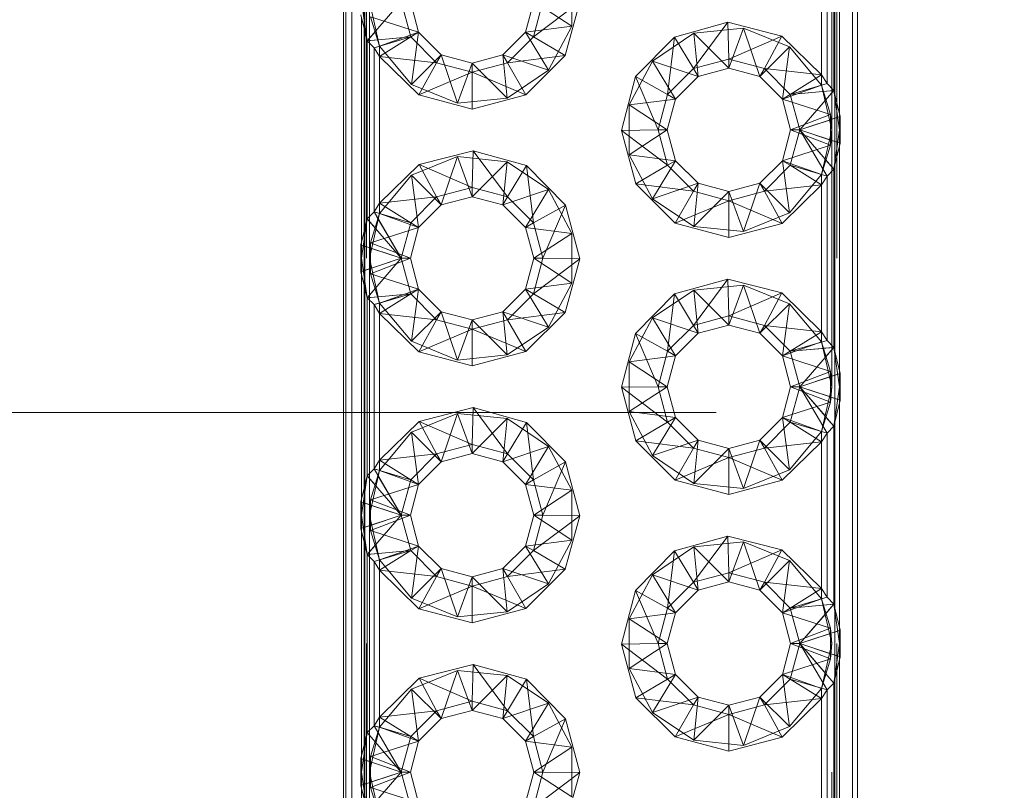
# Paper-space layout 'Layout1' of a CAD drawing. Extents: x -2 to 1033, y -36 to 596.
# Tile 13 of 55: x 314.37 to 316.29, y 83.03 to 84.53. Entities that reach past the tile are written whole.
import ezdxf

# ---------------------------------------------------------------- set-up
doc = ezdxf.new("R2010")
doc.units = 0
for name, pattern in [('ACAD_ISO02W100', [15, 12, -3]), ('ACAD_ISO04W100', [30.5, 24, -3, 0.5, -3]), ('HP_01_CER_B', [8, 5, -1, 1, -1])]:
    doc.linetypes.add(name, pattern=pattern)
doc.layers.add('SS_1.ET-HALA_TaO-JD-LAVKA-ZEBRIK', color=9, linetype='CONTINUOUS', lineweight=13)
doc.layers.add('SS_1.ET-HALA_TaO-RASTR', color=7, linetype='HP_01_CER_B', lineweight=13)

psp = doc.layouts.get("Layout1")

# ---------------------------------------------------------------- linework, layer by layer
at = {"layer": 'SS_1.ET-HALA_TaO-JD-LAVKA-ZEBRIK', "color": 5, "linetype": 'Continuous', "ltscale": 0.25}
for p, q in [((315.0001, 87.0685), (315.0001, 79.0685)), ((315.0043, 87.0685), (315.0043, 79.0685)), ((315.0163, 87.0685), (315.0163, 79.0685)), ((315.9907, 79.0685), (315.9907, 87.0685)), ((316.0001, 79.0685), (316.0001, 87.0685)), ((315.9653, 84.788), (315.9653, 84.349)), ((315.9409, 84.4088), (315.9409, 84.7283)), ((315.954, 84.3952), (315.954, 84.7418)), ((315.9301, 84.4256), (315.9301, 84.7114)), ((315.1122, 84.5685), (315.0461, 84.4918)), ((315.1122, 84.5685), (315.1306, 84.4996)), ((315.1461, 84.5085), (315.1301, 84.5685)), ((315.3701, 84.5685), (315.354, 84.5085)), ((315.3879, 84.5685), (315.3695, 84.4996)), ((315.3695, 84.4996), (315.4595, 84.5675)), ((315.4595, 84.5675), (315.4311, 84.4632)), ((315.0337, 84.5425), (315.0461, 84.4918)), ((315.0348, 84.099), (315.0348, 84.538)), ((315.6439, 84.4991), (315.748, 84.528)), ((315.748, 84.528), (315.6811, 84.4379)), ((315.748, 84.528), (315.7501, 84.4564)), ((315.748, 84.528), (315.8527, 84.5011)), ((315.1306, 84.4996), (315.0461, 84.4918)), ((315.1306, 84.4996), (315.0592, 84.4783)), ((315.1306, 84.4996), (315.0701, 84.4614)), ((315.1306, 84.4996), (315.1461, 84.5085)), ((315.1811, 84.4491), (315.1306, 84.4996)), ((315.1901, 84.4646), (315.1461, 84.5085)), ((315.354, 84.5085), (315.3101, 84.4646)), ((315.3695, 84.4996), (315.319, 84.4491)), ((315.354, 84.5085), (315.3695, 84.4996)), ((315.3695, 84.4996), (315.4311, 84.4632)), ((315.568, 84.4221), (315.6439, 84.4991)), ((315.6439, 84.4991), (315.6306, 84.3875)), ((315.6439, 84.4991), (315.6811, 84.4379)), ((315.8527, 84.5011), (315.7501, 84.4564)), ((315.819, 84.4379), (315.8527, 84.5011)), ((315.8527, 84.5011), (315.9301, 84.4256)), ((315.0461, 84.4918), (315.0592, 84.4783)), ((315.0461, 84.1452), (315.0461, 84.4918)), ((315.0701, 84.4614), (315.0592, 84.4783)), ((315.0592, 84.1588), (315.0592, 84.4783)), ((315.1465, 84.3865), (315.0701, 84.4614)), ((315.1811, 84.4491), (315.0701, 84.4614)), ((315.0701, 84.4614), (315.0701, 84.1756)), ((315.1901, 84.4646), (315.1811, 84.4491)), ((315.2501, 84.4485), (315.1901, 84.4646)), ((315.3101, 84.4646), (315.2501, 84.4485)), ((315.3101, 84.4646), (315.319, 84.4491)), ((315.319, 84.4491), (315.4311, 84.4632)), ((315.4311, 84.4632), (315.3545, 84.387)), ((315.1465, 84.3865), (315.1811, 84.4491)), ((315.2501, 84.4306), (315.1811, 84.4491)), ((315.319, 84.4491), (315.2501, 84.4306)), ((315.2501, 84.4485), (315.2501, 84.4306)), ((315.319, 84.4491), (315.3545, 84.387)), ((315.6811, 84.4379), (315.7501, 84.4564)), ((315.6901, 84.4225), (315.7501, 84.4385)), ((315.7501, 84.4564), (315.819, 84.4379)), ((315.7501, 84.4564), (315.7501, 84.4385)), ((315.7501, 84.4385), (315.8101, 84.4225)), ((315.2501, 84.4306), (315.1465, 84.3865)), ((315.3545, 84.387), (315.2501, 84.4306)), ((315.2501, 84.4306), (315.2501, 84.3591)), ((315.5406, 84.3175), (315.568, 84.4221)), ((315.568, 84.4221), (315.6122, 84.3185)), ((315.568, 84.4221), (315.6306, 84.3875)), ((315.6306, 84.3875), (315.6811, 84.4379)), ((315.6461, 84.3785), (315.6901, 84.4225)), ((315.6811, 84.4379), (315.6901, 84.4225)), ((315.8101, 84.4225), (315.819, 84.4379)), ((315.8101, 84.4225), (315.854, 84.3785)), ((315.8695, 84.3875), (315.819, 84.4379)), ((315.819, 84.4379), (315.9301, 84.4256)), ((315.8695, 84.3875), (315.9301, 84.4256)), ((315.9301, 84.4256), (315.9409, 84.4088)), ((315.8695, 84.3875), (315.9409, 84.4088)), ((315.954, 84.3952), (315.9409, 84.4088)), ((315.2501, 84.3591), (315.1465, 84.3865)), ((315.3545, 84.387), (315.2501, 84.3591)), ((315.6122, 84.3185), (315.6306, 84.3875)), ((315.6306, 84.3875), (315.6461, 84.3785)), ((315.854, 84.3785), (315.8695, 84.3875)), ((315.8695, 84.3875), (315.954, 84.3952)), ((315.8879, 84.3185), (315.8695, 84.3875)), ((315.8879, 84.3185), (315.954, 84.3952)), ((315.9664, 84.3446), (315.954, 84.3952)), ((315.6301, 84.3185), (315.6461, 84.3785)), ((315.854, 84.3785), (315.8701, 84.3185)), ((315.8879, 84.3185), (315.9664, 84.3446)), ((315.9664, 84.2925), (315.9664, 84.3446)), ((315.6122, 84.3185), (315.5406, 84.3175)), ((315.569, 84.2132), (315.5406, 84.3175)), ((315.5406, 84.3175), (315.6306, 84.2496)), ((315.6306, 84.2496), (315.6122, 84.3185)), ((315.6301, 84.3185), (315.6122, 84.3185)), ((315.6461, 84.2585), (315.6301, 84.3185)), ((315.8701, 84.3185), (315.854, 84.2585)), ((315.8695, 84.2496), (315.8879, 84.3185)), ((315.8879, 84.3185), (315.8701, 84.3185)), ((315.9409, 84.2283), (315.8879, 84.3185)), ((315.954, 84.2418), (315.8879, 84.3185)), ((315.8879, 84.3185), (315.9664, 84.2925)), ((315.954, 84.2418), (315.9664, 84.2925)), ((315.9653, 84.288), (315.9653, 83.849)), ((315.1474, 84.2511), (315.2521, 84.278)), ((315.2521, 84.278), (315.2501, 84.2064)), ((315.2521, 84.278), (315.319, 84.1879)), ((315.2521, 84.278), (315.3563, 84.2491)), ((315.0701, 84.1756), (315.1474, 84.2511)), ((315.1474, 84.2511), (315.1811, 84.1879)), ((315.1474, 84.2511), (315.2501, 84.2064)), ((315.3563, 84.2491), (315.319, 84.1879)), ((315.3563, 84.2491), (315.3695, 84.1375)), ((315.3563, 84.2491), (315.4321, 84.1721)), ((315.6306, 84.2496), (315.569, 84.2132)), ((315.6306, 84.2496), (315.6461, 84.2585)), ((315.6811, 84.1991), (315.6306, 84.2496)), ((315.6901, 84.2146), (315.6461, 84.2585)), ((315.854, 84.2585), (315.8101, 84.2146)), ((315.819, 84.1991), (315.8695, 84.2496)), ((315.854, 84.2585), (315.8695, 84.2496)), ((315.9301, 84.2114), (315.8695, 84.2496)), ((315.9409, 84.2283), (315.8695, 84.2496)), ((315.9301, 84.2114), (315.9409, 84.2283)), ((315.9409, 84.2283), (315.954, 84.2418)), ((315.9409, 83.9088), (315.9409, 84.2283)), ((315.954, 83.8952), (315.954, 84.2418)), ((315.6456, 84.137), (315.569, 84.2132)), ((315.6811, 84.1991), (315.569, 84.2132)), ((315.6901, 84.2146), (315.6811, 84.1991)), ((315.7501, 84.1985), (315.6901, 84.2146)), ((315.8101, 84.2146), (315.7501, 84.1985)), ((315.8101, 84.2146), (315.819, 84.1991)), ((315.9301, 84.2114), (315.819, 84.1991)), ((315.9301, 84.2114), (315.8536, 84.1365)), ((315.9301, 83.9256), (315.9301, 84.2114)), ((315.1811, 84.1879), (315.2501, 84.2064)), ((315.2501, 84.2064), (315.319, 84.1879)), ((315.2501, 84.2064), (315.2501, 84.1885)), ((315.6811, 84.1991), (315.6456, 84.137)), ((315.7501, 84.1806), (315.6811, 84.1991)), ((315.819, 84.1991), (315.7501, 84.1806)), ((315.7501, 84.1985), (315.7501, 84.1806)), ((315.8536, 84.1365), (315.819, 84.1991)), ((315.0701, 84.1756), (315.0592, 84.1588)), ((315.0701, 84.1756), (315.1811, 84.1879)), ((315.0701, 84.1756), (315.1306, 84.1375)), ((315.1306, 84.1375), (315.1811, 84.1879)), ((315.1461, 84.1285), (315.1901, 84.1725)), ((315.1811, 84.1879), (315.1901, 84.1725)), ((315.1901, 84.1725), (315.2501, 84.1885)), ((315.2501, 84.1885), (315.3101, 84.1725)), ((315.319, 84.1879), (315.3101, 84.1725)), ((315.3101, 84.1725), (315.354, 84.1285)), ((315.319, 84.1879), (315.3695, 84.1375)), ((315.4321, 84.1721), (315.3695, 84.1375)), ((315.3879, 84.0685), (315.4321, 84.1721)), ((315.4321, 84.1721), (315.4595, 84.0675)), ((315.7501, 84.1806), (315.6456, 84.137)), ((315.8536, 84.1365), (315.7501, 84.1806)), ((315.7501, 84.1806), (315.7501, 84.1091)), ((315.0592, 84.1588), (315.0461, 84.1452)), ((315.0592, 84.1588), (315.1122, 84.0685)), ((315.0592, 84.1588), (315.1306, 84.1375)), ((315.0461, 84.1452), (315.0337, 84.0946)), ((315.0461, 84.1452), (315.1122, 84.0685)), ((315.1122, 84.0685), (315.1306, 84.1375)), ((315.1306, 84.1375), (315.1461, 84.1285)), ((315.3695, 84.1375), (315.354, 84.1285)), ((315.3695, 84.1375), (315.3879, 84.0685)), ((315.7501, 84.1091), (315.6456, 84.137)), ((315.8536, 84.1365), (315.7501, 84.1091)), ((315.1301, 84.0685), (315.1461, 84.1285)), ((315.354, 84.1285), (315.3701, 84.0685)), ((315.1122, 84.0685), (315.0337, 84.0946)), ((315.0337, 84.0946), (315.0337, 84.0425)), ((315.0337, 84.0425), (315.1122, 84.0685)), ((315.1122, 84.0685), (315.0461, 83.9918)), ((315.1122, 84.0685), (315.1306, 83.9996)), ((315.1122, 84.0685), (315.1301, 84.0685)), ((315.1461, 84.0085), (315.1301, 84.0685)), ((315.3701, 84.0685), (315.354, 84.0085)), ((315.3879, 84.0685), (315.3695, 83.9996)), ((315.3695, 83.9996), (315.4595, 84.0675)), ((315.3701, 84.0685), (315.3879, 84.0685)), ((315.3879, 84.0685), (315.4595, 84.0675)), ((315.4595, 84.0675), (315.4311, 83.9632)), ((315.0337, 84.0425), (315.0461, 83.9918)), ((315.0348, 83.599), (315.0348, 84.038)), ((315.6439, 83.9991), (315.748, 84.028)), ((315.748, 84.028), (315.6811, 83.9379)), ((315.748, 84.028), (315.7501, 83.9564)), ((315.748, 84.028), (315.8527, 84.0011)), ((315.0461, 83.9918), (315.1306, 83.9996)), ((315.1306, 83.9996), (315.0592, 83.9783)), ((315.1306, 83.9996), (315.0701, 83.9614)), ((315.1461, 84.0085), (315.1306, 83.9996)), ((315.1811, 83.9491), (315.1306, 83.9996)), ((315.1901, 83.9646), (315.1461, 84.0085)), ((315.354, 84.0085), (315.3101, 83.9646)), ((315.3695, 83.9996), (315.319, 83.9491)), ((315.354, 84.0085), (315.3695, 83.9996)), ((315.3695, 83.9996), (315.4311, 83.9632)), ((315.568, 83.9221), (315.6439, 83.9991)), ((315.6439, 83.9991), (315.6306, 83.8875)), ((315.6439, 83.9991), (315.6811, 83.9379)), ((315.8527, 84.0011), (315.7501, 83.9564)), ((315.819, 83.9379), (315.8527, 84.0011)), ((315.8527, 84.0011), (315.9301, 83.9256)), ((315.0461, 83.9918), (315.0592, 83.9783)), ((315.0461, 83.6452), (315.0461, 83.9918)), ((315.0701, 83.9614), (315.0592, 83.9783)), ((315.0592, 83.6588), (315.0592, 83.9783)), ((315.1465, 83.8865), (315.0701, 83.9614)), ((315.1811, 83.9491), (315.0701, 83.9614)), ((315.0701, 83.9614), (315.0701, 83.6756)), ((315.1901, 83.9646), (315.1811, 83.9491)), ((315.2501, 83.9485), (315.1901, 83.9646)), ((315.3101, 83.9646), (315.2501, 83.9485)), ((315.3101, 83.9646), (315.319, 83.9491)), ((315.319, 83.9491), (315.4311, 83.9632)), ((315.4311, 83.9632), (315.3545, 83.887)), ((315.1465, 83.8865), (315.1811, 83.9491)), ((315.2501, 83.9306), (315.1811, 83.9491)), ((315.319, 83.9491), (315.2501, 83.9306)), ((315.2501, 83.9485), (315.2501, 83.9306)), ((315.319, 83.9491), (315.3545, 83.887)), ((315.6811, 83.9379), (315.7501, 83.9564)), ((315.7501, 83.9564), (315.819, 83.9379)), ((315.7501, 83.9564), (315.7501, 83.9385)), ((315.2501, 83.9306), (315.1465, 83.8865)), ((315.3545, 83.887), (315.2501, 83.9306)), ((315.2501, 83.9306), (315.2501, 83.8591)), ((315.5406, 83.8175), (315.568, 83.9221)), ((315.568, 83.9221), (315.6122, 83.8185)), ((315.568, 83.9221), (315.6306, 83.8875)), ((315.6306, 83.8875), (315.6811, 83.9379)), ((315.6461, 83.8785), (315.6901, 83.9225)), ((315.6811, 83.9379), (315.6901, 83.9225)), ((315.6901, 83.9225), (315.7501, 83.9385)), ((315.7501, 83.9385), (315.8101, 83.9225)), ((315.8101, 83.9225), (315.819, 83.9379)), ((315.8101, 83.9225), (315.854, 83.8785)), ((315.8695, 83.8875), (315.819, 83.9379)), ((315.819, 83.9379), (315.9301, 83.9256)), ((315.8695, 83.8875), (315.9301, 83.9256)), ((315.9301, 83.9256), (315.9409, 83.9088)), ((315.8695, 83.8875), (315.9409, 83.9088)), ((315.954, 83.8952), (315.9409, 83.9088)), ((315.2501, 83.8591), (315.1465, 83.8865)), ((315.3545, 83.887), (315.2501, 83.8591)), ((315.6122, 83.8185), (315.6306, 83.8875)), ((315.6306, 83.8875), (315.6461, 83.8785)), ((315.854, 83.8785), (315.8695, 83.8875)), ((315.8695, 83.8875), (315.954, 83.8952)), ((315.8879, 83.8185), (315.8695, 83.8875)), ((315.8879, 83.8185), (315.954, 83.8952)), ((315.9664, 83.8446), (315.954, 83.8952)), ((315.6301, 83.8185), (315.6461, 83.8785)), ((315.854, 83.8785), (315.8701, 83.8185)), ((315.8879, 83.8185), (315.9664, 83.8446)), ((315.9664, 83.7925), (315.9664, 83.8446)), ((315.6122, 83.8185), (315.5406, 83.8175)), ((315.569, 83.7132), (315.5406, 83.8175)), ((315.6306, 83.7496), (315.5406, 83.8175)), ((315.6306, 83.7496), (315.6122, 83.8185)), ((315.6301, 83.8185), (315.6122, 83.8185)), ((315.6461, 83.7585), (315.6301, 83.8185)), ((315.8701, 83.8185), (315.854, 83.7585)), ((315.8695, 83.7496), (315.8879, 83.8185)), ((315.8879, 83.8185), (315.8701, 83.8185)), ((315.9409, 83.7283), (315.8879, 83.8185)), ((315.954, 83.7418), (315.8879, 83.8185)), ((315.8879, 83.8185), (315.9664, 83.7925)), ((315.954, 83.7418), (315.9664, 83.7925)), ((315.9653, 83.788), (315.9653, 83.349)), ((315.1474, 83.7511), (315.2521, 83.778)), ((315.2521, 83.778), (315.2501, 83.7064)), ((315.2521, 83.778), (315.319, 83.6879)), ((315.2521, 83.778), (315.3563, 83.7491)), ((315.0701, 83.6756), (315.1474, 83.7511)), ((315.1474, 83.7511), (315.1811, 83.6879)), ((315.1474, 83.7511), (315.2501, 83.7064)), ((315.3563, 83.7491), (315.319, 83.6879)), ((315.3563, 83.7491), (315.3695, 83.6375)), ((315.3563, 83.7491), (315.4321, 83.6721)), ((315.569, 83.7132), (315.6306, 83.7496)), ((315.6461, 83.7585), (315.6306, 83.7496)), ((315.6811, 83.6991), (315.6306, 83.7496)), ((315.6901, 83.7146), (315.6461, 83.7585)), ((315.854, 83.7585), (315.8101, 83.7146)), ((315.819, 83.6991), (315.8695, 83.7496)), ((315.8695, 83.7496), (315.854, 83.7585)), ((315.9301, 83.7114), (315.8695, 83.7496)), ((315.9409, 83.7283), (315.8695, 83.7496)), ((315.9409, 83.7283), (315.954, 83.7418)), ((315.954, 83.3952), (315.954, 83.7418)), ((315.6456, 83.637), (315.569, 83.7132)), ((315.6811, 83.6991), (315.569, 83.7132)), ((315.6901, 83.7146), (315.6811, 83.6991)), ((315.7501, 83.6985), (315.6901, 83.7146)), ((315.8101, 83.7146), (315.7501, 83.6985)), ((315.8101, 83.7146), (315.819, 83.6991)), ((315.9301, 83.7114), (315.819, 83.6991)), ((315.9301, 83.7114), (315.8536, 83.6365)), ((315.9301, 83.7114), (315.9409, 83.7283)), ((315.9301, 83.4256), (315.9301, 83.7114)), ((315.9409, 83.4088), (315.9409, 83.7283)), ((315.1811, 83.6879), (315.2501, 83.7064)), ((315.2501, 83.7064), (315.319, 83.6879)), ((315.2501, 83.7064), (315.2501, 83.6885)), ((315.6811, 83.6991), (315.6456, 83.637)), ((315.7501, 83.6806), (315.6811, 83.6991)), ((315.819, 83.6991), (315.7501, 83.6806)), ((315.7501, 83.6985), (315.7501, 83.6806)), ((315.8536, 83.6365), (315.819, 83.6991)), ((315.0592, 83.6588), (315.0701, 83.6756)), ((315.0701, 83.6756), (315.1811, 83.6879)), ((315.0701, 83.6756), (315.1306, 83.6375)), ((315.1306, 83.6375), (315.1811, 83.6879)), ((315.1461, 83.6285), (315.1901, 83.6725)), ((315.1811, 83.6879), (315.1901, 83.6725)), ((315.1901, 83.6725), (315.2501, 83.6885)), ((315.2501, 83.6885), (315.3101, 83.6725)), ((315.319, 83.6879), (315.3101, 83.6725)), ((315.3101, 83.6725), (315.354, 83.6285)), ((315.319, 83.6879), (315.3695, 83.6375)), ((315.4321, 83.6721), (315.3695, 83.6375)), ((315.3879, 83.5685), (315.4321, 83.6721)), ((315.4321, 83.6721), (315.4595, 83.5675)), ((315.7501, 83.6806), (315.6456, 83.637)), ((315.8536, 83.6365), (315.7501, 83.6806)), ((315.7501, 83.6806), (315.7501, 83.6091)), ((315.0461, 83.6452), (315.0592, 83.6588)), ((315.0592, 83.6588), (315.1122, 83.5685)), ((315.0592, 83.6588), (315.1306, 83.6375)), ((315.0461, 83.6452), (315.0337, 83.5946)), ((315.0461, 83.6452), (315.1122, 83.5685)), ((315.1122, 83.5685), (315.1306, 83.6375)), ((315.1306, 83.6375), (315.1461, 83.6285)), ((315.3695, 83.6375), (315.354, 83.6285)), ((315.3695, 83.6375), (315.3879, 83.5685)), ((315.7501, 83.6091), (315.6456, 83.637)), ((315.8536, 83.6365), (315.7501, 83.6091)), ((315.1301, 83.5685), (315.1461, 83.6285)), ((315.354, 83.6285), (315.3701, 83.5685)), ((315.1122, 83.5685), (315.0337, 83.5946)), ((315.0337, 83.5946), (315.0337, 83.5425)), ((315.0337, 83.5425), (315.1122, 83.5685)), ((315.1122, 83.5685), (315.0461, 83.4918)), ((315.1122, 83.5685), (315.1306, 83.4996)), ((315.1301, 83.5685), (315.1122, 83.5685)), ((315.1461, 83.5085), (315.1301, 83.5685)), ((315.3701, 83.5685), (315.354, 83.5085)), ((315.3879, 83.5685), (315.3695, 83.4996)), ((315.3695, 83.4996), (315.4595, 83.5675)), ((315.3879, 83.5685), (315.3701, 83.5685)), ((315.3879, 83.5685), (315.4595, 83.5675)), ((315.4595, 83.5675), (315.4311, 83.4632)), ((315.0337, 83.5425), (315.0461, 83.4918)), ((315.0348, 83.099), (315.0348, 83.538)), ((315.6439, 83.4991), (315.748, 83.528)), ((315.748, 83.528), (315.6811, 83.4379)), ((315.748, 83.528), (315.7501, 83.4564)), ((315.748, 83.528), (315.8527, 83.5011)), ((315.1306, 83.4996), (315.0461, 83.4918)), ((315.1306, 83.4996), (315.0592, 83.4783)), ((315.1306, 83.4996), (315.0701, 83.4614)), ((315.1461, 83.5085), (315.1306, 83.4996)), ((315.1811, 83.4491), (315.1306, 83.4996)), ((315.1901, 83.4646), (315.1461, 83.5085)), ((315.354, 83.5085), (315.3101, 83.4646)), ((315.3695, 83.4996), (315.319, 83.4491)), ((315.354, 83.5085), (315.3695, 83.4996)), ((315.3695, 83.4996), (315.4311, 83.4632)), ((315.8527, 83.5011), (315.7501, 83.4564)), ((315.819, 83.4379), (315.8527, 83.5011)), ((315.8527, 83.5011), (315.9301, 83.4256)), ((315.0461, 83.4918), (315.0592, 83.4783)), ((315.0461, 83.1452), (315.0461, 83.4918)), ((315.568, 83.4221), (315.6439, 83.4991)), ((315.6439, 83.4991), (315.6306, 83.3875)), ((315.6439, 83.4991), (315.6811, 83.4379)), ((315.0701, 83.4614), (315.0592, 83.4783)), ((315.0592, 83.1588), (315.0592, 83.4783)), ((315.1465, 83.3865), (315.0701, 83.4614)), ((315.1811, 83.4491), (315.0701, 83.4614)), ((315.0701, 83.4614), (315.0701, 83.1756)), ((315.1901, 83.4646), (315.1811, 83.4491)), ((315.2501, 83.4485), (315.1901, 83.4646)), ((315.3101, 83.4646), (315.2501, 83.4485)), ((315.3101, 83.4646), (315.319, 83.4491)), ((315.319, 83.4491), (315.4311, 83.4632)), ((315.4311, 83.4632), (315.3545, 83.387)), ((315.1465, 83.3865), (315.1811, 83.4491)), ((315.2501, 83.4306), (315.1811, 83.4491)), ((315.319, 83.4491), (315.2501, 83.4306)), ((315.2501, 83.4485), (315.2501, 83.4306)), ((315.319, 83.4491), (315.3545, 83.387)), ((315.6811, 83.4379), (315.7501, 83.4564)), ((315.7501, 83.4564), (315.819, 83.4379)), ((315.7501, 83.4564), (315.7501, 83.4385)), ((315.2501, 83.4306), (315.1465, 83.3865)), ((315.3545, 83.387), (315.2501, 83.4306)), ((315.2501, 83.4306), (315.2501, 83.3591)), ((315.6306, 83.3875), (315.6811, 83.4379)), ((315.6901, 83.4225), (315.6811, 83.4379)), ((315.6901, 83.4225), (315.7501, 83.4385)), ((315.7501, 83.4385), (315.8101, 83.4225)), ((315.8101, 83.4225), (315.819, 83.4379)), ((315.8695, 83.3875), (315.819, 83.4379)), ((315.819, 83.4379), (315.9301, 83.4256)), ((315.8695, 83.3875), (315.9301, 83.4256)), ((315.9301, 83.4256), (315.9409, 83.4088)), ((315.5406, 83.3175), (315.568, 83.4221)), ((315.568, 83.4221), (315.6122, 83.3185)), ((315.568, 83.4221), (315.6306, 83.3875)), ((315.6461, 83.3785), (315.6901, 83.4225)), ((315.8101, 83.4225), (315.854, 83.3785)), ((315.8695, 83.3875), (315.9409, 83.4088)), ((315.954, 83.3952), (315.9409, 83.4088)), ((315.2501, 83.3591), (315.1465, 83.3865)), ((315.3545, 83.387), (315.2501, 83.3591)), ((315.6122, 83.3185), (315.6306, 83.3875)), ((315.6306, 83.3875), (315.6461, 83.3785)), ((315.854, 83.3785), (315.8695, 83.3875)), ((315.8695, 83.3875), (315.954, 83.3952)), ((315.8879, 83.3185), (315.8695, 83.3875)), ((315.8879, 83.3185), (315.954, 83.3952)), ((315.9664, 83.3446), (315.954, 83.3952)), ((315.6301, 83.3185), (315.6461, 83.3785)), ((315.854, 83.3785), (315.8701, 83.3185)), ((315.9664, 83.3446), (315.8879, 83.3185)), ((315.9664, 83.2925), (315.9664, 83.3446)), ((315.6122, 83.3185), (315.5406, 83.3175)), ((315.569, 83.2132), (315.5406, 83.3175)), ((315.6306, 83.2496), (315.5406, 83.3175)), ((315.6306, 83.2496), (315.6122, 83.3185)), ((315.6301, 83.3185), (315.6122, 83.3185)), ((315.6461, 83.2585), (315.6301, 83.3185)), ((315.8701, 83.3185), (315.854, 83.2585)), ((315.8695, 83.2496), (315.8879, 83.3185)), ((315.8879, 83.3185), (315.8701, 83.3185)), ((315.9409, 83.2283), (315.8879, 83.3185)), ((315.954, 83.2418), (315.8879, 83.3185)), ((315.8879, 83.3185), (315.9664, 83.2925)), ((315.954, 83.2418), (315.9664, 83.2925)), ((315.1474, 83.2511), (315.2521, 83.278)), ((315.2521, 83.278), (315.2501, 83.2064)), ((315.2521, 83.278), (315.319, 83.1879)), ((315.2521, 83.278), (315.3563, 83.2491)), ((315.9653, 83.288), (315.9653, 82.849)), ((315.0701, 83.1756), (315.1474, 83.2511)), ((315.1474, 83.2511), (315.1811, 83.1879)), ((315.1474, 83.2511), (315.2501, 83.2064)), ((315.6306, 83.2496), (315.6461, 83.2585)), ((315.6901, 83.2146), (315.6461, 83.2585)), ((315.854, 83.2585), (315.8101, 83.2146)), ((315.854, 83.2585), (315.8695, 83.2496)), ((315.3563, 83.2491), (315.319, 83.1879)), ((315.3695, 83.1375), (315.3563, 83.2491)), ((315.3563, 83.2491), (315.4321, 83.1721)), ((315.569, 83.2132), (315.6306, 83.2496)), ((315.6811, 83.1991), (315.6306, 83.2496)), ((315.819, 83.1991), (315.8695, 83.2496)), ((315.9301, 83.2114), (315.8695, 83.2496)), ((315.9409, 83.2283), (315.8695, 83.2496)), ((315.9409, 83.2283), (315.954, 83.2418)), ((315.954, 82.8952), (315.954, 83.2418)), ((315.6456, 83.137), (315.569, 83.2132)), ((315.6811, 83.1991), (315.569, 83.2132)), ((315.6811, 83.1991), (315.6901, 83.2146)), ((315.7501, 83.1985), (315.6901, 83.2146)), ((315.8101, 83.2146), (315.7501, 83.1985)), ((315.819, 83.1991), (315.8101, 83.2146)), ((315.9301, 83.2114), (315.9409, 83.2283)), ((315.9409, 82.9088), (315.9409, 83.2283)), ((315.1811, 83.1879), (315.2501, 83.2064)), ((315.2501, 83.2064), (315.319, 83.1879)), ((315.2501, 83.2064), (315.2501, 83.1885)), ((315.6811, 83.1991), (315.6456, 83.137)), ((315.7501, 83.1806), (315.6811, 83.1991)), ((315.819, 83.1991), (315.7501, 83.1806)), ((315.7501, 83.1985), (315.7501, 83.1806)), ((315.9301, 83.2114), (315.819, 83.1991)), ((315.819, 83.1991), (315.8536, 83.1365)), ((315.9301, 83.2114), (315.8536, 83.1365)), ((315.9301, 82.9256), (315.9301, 83.2114)), ((315.0701, 83.1756), (315.0592, 83.1588)), ((315.0701, 83.1756), (315.1811, 83.1879)), ((315.0701, 83.1756), (315.1306, 83.1375)), ((315.1306, 83.1375), (315.1811, 83.1879)), ((315.1811, 83.1879), (315.1901, 83.1725)), ((315.1901, 83.1725), (315.2501, 83.1885)), ((315.2501, 83.1885), (315.3101, 83.1725)), ((315.319, 83.1879), (315.3101, 83.1725)), ((315.319, 83.1879), (315.3695, 83.1375)), ((315.7501, 83.1806), (315.6456, 83.137)), ((315.8536, 83.1365), (315.7501, 83.1806)), ((315.7501, 83.1806), (315.7501, 83.1091)), ((315.0592, 83.1588), (315.0461, 83.1452)), ((315.0592, 83.1588), (315.1122, 83.0685)), ((315.0592, 83.1588), (315.1306, 83.1375)), ((315.1461, 83.1285), (315.1901, 83.1725)), ((315.3101, 83.1725), (315.354, 83.1285)), ((315.4321, 83.1721), (315.3695, 83.1375)), ((315.4321, 83.1721), (315.3879, 83.0685)), ((315.4321, 83.1721), (315.4595, 83.0675)), ((315.0461, 83.1452), (315.0337, 83.0946)), ((315.0461, 83.1452), (315.1122, 83.0685)), ((315.1122, 83.0685), (315.1306, 83.1375)), ((315.1306, 83.1375), (315.1461, 83.1285)), ((315.3695, 83.1375), (315.354, 83.1285)), ((315.3879, 83.0685), (315.3695, 83.1375)), ((315.7501, 83.1091), (315.6456, 83.137)), ((315.8536, 83.1365), (315.7501, 83.1091)), ((315.1301, 83.0685), (315.1461, 83.1285)), ((315.354, 83.1285), (315.3701, 83.0685)), ((315.1122, 83.0685), (315.0337, 83.0946)), ((315.0337, 83.0946), (315.0337, 83.0425)), ((315.1122, 83.0685), (315.0337, 83.0425)), ((315.1122, 83.0685), (315.0461, 82.9918)), ((315.1306, 82.9996), (315.1122, 83.0685)), ((315.1301, 83.0685), (315.1122, 83.0685)), ((315.1461, 83.0085), (315.1301, 83.0685)), ((315.3701, 83.0685), (315.354, 83.0085)), ((315.3879, 83.0685), (315.3695, 82.9996)), ((315.3695, 82.9996), (315.4595, 83.0675)), ((315.3879, 83.0685), (315.3701, 83.0685)), ((315.3879, 83.0685), (315.4595, 83.0675)), ((315.4595, 83.0675), (315.4311, 82.9632)), ((315.0337, 83.0425), (315.0461, 82.9918)), ((315.0348, 82.599), (315.0348, 83.038))]:
    psp.add_line(p, q, dxfattribs=at)
at = {"layer": 'SS_1.ET-HALA_TaO-JD-LAVKA-ZEBRIK', "color": 9, "linetype": 'ACAD_ISO02W100', "ltscale": 0.25}
for p, q in [((315.0401, 79.0685), (315.0401, 87.0685)), ((315.0412, 79.0685), (315.0412, 87.0685)), ((315.0447, 87.0685), (315.0447, 79.0685)), ((315.0501, 79.0685), (315.0501, 87.0685)), ((315.956, 79.0685), (315.956, 87.0685)), ((315.9601, 87.0685), (315.9601, 79.0685)), ((315.9501, 86.8185), (315.9501, 79.3185)), ((315.4441, 84.617), (315.4441, 84.5201)), ((315.0461, 84.4918), (315.0348, 84.5685)), ((315.0701, 84.4814), (315.0501, 84.5685)), ((315.3701, 84.5685), (315.4441, 84.5201)), ((315.0523, 84.5386), (315.0701, 84.4814)), ((315.0523, 84.5386), (315.1461, 84.5085)), ((315.354, 84.5085), (315.4441, 84.5201)), ((315.4441, 84.5201), (315.3986, 84.4346)), ((315.6819, 84.5066), (315.7782, 84.5165)), ((315.7782, 84.5165), (315.7501, 84.4385)), ((315.7782, 84.5165), (315.8101, 84.4225)), ((315.7782, 84.5165), (315.868, 84.4801)), ((315.0631, 84.5116), (315.0461, 84.4918)), ((315.1306, 84.4996), (315.0672, 84.4938)), ((315.1306, 84.4996), (315.07, 84.4815)), ((315.0701, 84.4814), (315.1461, 84.5085)), ((315.1461, 84.5085), (315.1321, 84.407)), ((315.354, 84.5085), (315.3986, 84.4346)), ((315.6015, 84.4525), (315.6819, 84.5066)), ((315.6819, 84.5066), (315.6901, 84.4225)), ((315.6819, 84.5066), (315.7501, 84.4385)), ((315.0662, 84.4937), (315.0461, 84.4918)), ((315.07, 84.4815), (315.0592, 84.4783)), ((315.0672, 84.4938), (315.0662, 84.4937)), ((315.1321, 84.407), (315.0701, 84.4814)), ((315.0701, 84.4814), (315.0701, 84.4614)), ((315.8101, 84.4225), (315.868, 84.4801)), ((315.854, 84.3785), (315.868, 84.4801)), ((315.868, 84.4801), (315.9301, 84.4057)), ((315.1901, 84.4646), (315.1321, 84.407)), ((315.1901, 84.4646), (315.2219, 84.3705)), ((315.3101, 84.4646), (315.3182, 84.3805)), ((315.3101, 84.4646), (315.3986, 84.4346)), ((315.2501, 84.4485), (315.2219, 84.3705)), ((315.2501, 84.4485), (315.3182, 84.3805)), ((315.556, 84.367), (315.6015, 84.4525)), ((315.6015, 84.4525), (315.6461, 84.3785)), ((315.6015, 84.4525), (315.6901, 84.4225)), ((315.3986, 84.4346), (315.3182, 84.3805)), ((315.9301, 84.4057), (315.9301, 84.4256)), ((315.2219, 84.3705), (315.1321, 84.407)), ((315.854, 84.3785), (315.9301, 84.4057)), ((315.8695, 84.3875), (315.9301, 84.4056)), ((315.9301, 84.4056), (315.9409, 84.4088)), ((315.9301, 84.4057), (315.9501, 84.3185)), ((315.9478, 84.3485), (315.9301, 84.4057)), ((315.8695, 84.3875), (315.9329, 84.3933)), ((315.9329, 84.3933), (315.9339, 84.3934)), ((315.9339, 84.3934), (315.954, 84.3952)), ((315.937, 84.3755), (315.954, 84.3952)), ((315.954, 84.3952), (315.9653, 84.3185)), ((315.3182, 84.3805), (315.2219, 84.3705)), ((315.556, 84.367), (315.6461, 84.3785)), ((315.556, 84.367), (315.6301, 84.3185)), ((315.556, 84.2701), (315.556, 84.367)), ((315.854, 84.3785), (315.9478, 84.3485)), ((315.8879, 84.3185), (315.937, 84.3755)), ((315.8701, 84.3185), (315.9478, 84.3485)), ((315.9501, 84.3185), (315.9478, 84.3485)), ((315.9478, 84.2886), (315.9478, 84.3485)), ((315.9485, 84.3387), (315.9617, 84.343)), ((315.9617, 84.343), (315.9664, 84.3446)), ((315.9653, 84.349), (315.9653, 84.288)), ((315.9653, 84.3185), (315.9664, 84.3446)), ((315.8879, 84.3185), (315.9457, 84.3377)), ((315.9457, 84.3377), (315.9485, 84.3387)), ((315.6301, 84.3185), (315.556, 84.2701)), ((315.8701, 84.3185), (315.9478, 84.2886)), ((315.937, 84.2616), (315.8879, 84.3185)), ((315.8879, 84.3185), (315.9457, 84.2994)), ((315.9501, 84.3185), (315.9301, 84.2314)), ((315.9478, 84.2886), (315.9501, 84.3185)), ((315.9653, 84.3185), (315.954, 84.2418)), ((315.9653, 84.3185), (315.9664, 84.2925)), ((315.854, 84.2585), (315.9478, 84.2886)), ((315.9301, 84.2314), (315.9478, 84.2886)), ((315.9457, 84.2994), (315.9485, 84.2984)), ((315.9485, 84.2984), (315.9617, 84.294)), ((315.9617, 84.294), (315.9664, 84.2925)), ((315.1321, 84.2301), (315.2219, 84.2665)), ((315.2219, 84.2665), (315.1901, 84.1725)), ((315.2219, 84.2665), (315.2501, 84.1885)), ((315.2219, 84.2665), (315.3182, 84.2566)), ((315.6015, 84.1846), (315.556, 84.2701)), ((315.6461, 84.2585), (315.556, 84.2701)), ((315.3182, 84.2566), (315.2501, 84.1885)), ((315.3182, 84.2566), (315.3101, 84.1725)), ((315.3182, 84.2566), (315.3986, 84.2025)), ((315.6461, 84.2585), (315.6015, 84.1846)), ((315.868, 84.157), (315.854, 84.2585)), ((315.9301, 84.2314), (315.854, 84.2585)), ((315.9301, 84.2315), (315.8695, 84.2496)), ((315.9388, 84.2595), (315.937, 84.2616)), ((315.954, 84.2418), (315.9388, 84.2595)), ((315.0701, 84.1557), (315.1321, 84.2301)), ((315.1321, 84.2301), (315.1461, 84.1285)), ((315.1321, 84.2301), (315.1901, 84.1725)), ((315.9301, 84.2314), (315.868, 84.157)), ((315.9409, 84.2283), (315.9301, 84.2315)), ((315.9301, 84.2114), (315.9301, 84.2314)), ((315.9332, 84.2414), (315.9326, 84.2424)), ((315.9409, 84.2283), (315.9332, 84.2414)), ((315.6901, 84.2146), (315.6015, 84.1846)), ((315.6901, 84.2146), (315.6819, 84.1305)), ((315.8101, 84.2146), (315.7782, 84.1205)), ((315.868, 84.157), (315.8101, 84.2146)), ((315.3986, 84.2025), (315.3101, 84.1725)), ((315.3986, 84.2025), (315.354, 84.1285)), ((315.3986, 84.2025), (315.4441, 84.117)), ((315.6819, 84.1305), (315.7501, 84.1985)), ((315.7501, 84.1985), (315.7782, 84.1205)), ((315.0701, 84.1756), (315.0701, 84.1557)), ((315.6819, 84.1305), (315.6015, 84.1846)), ((315.0501, 84.0685), (315.0701, 84.1557)), ((315.0701, 84.1557), (315.0523, 84.0985)), ((315.0592, 84.1588), (315.0669, 84.1456)), ((315.0592, 84.1588), (315.07, 84.1556)), ((315.07, 84.1556), (315.1306, 84.1375)), ((315.0701, 84.1557), (315.1461, 84.1285)), ((315.868, 84.157), (315.7782, 84.1205)), ((315.0348, 84.0685), (315.0461, 84.1452)), ((315.0461, 84.1452), (315.0613, 84.1276)), ((315.0669, 84.1456), (315.0675, 84.1446)), ((315.0675, 84.1446), (315.1122, 84.0685)), ((315.1461, 84.1285), (315.0523, 84.0985)), ((315.0613, 84.1276), (315.0631, 84.1255)), ((315.4441, 84.117), (315.354, 84.1285)), ((315.3701, 84.0685), (315.4441, 84.117)), ((315.4441, 84.117), (315.4441, 84.0201)), ((315.7782, 84.1205), (315.6819, 84.1305)), ((315.0348, 84.0685), (315.0337, 84.0946)), ((315.0384, 84.093), (315.0337, 84.0946)), ((315.0348, 84.038), (315.0348, 84.099)), ((315.0523, 84.0985), (315.0501, 84.0685)), ((315.0523, 84.0985), (315.1301, 84.0685)), ((315.0523, 84.0985), (315.0523, 84.0386)), ((315.0516, 84.0887), (315.0384, 84.093)), ((315.0545, 84.0877), (315.0516, 84.0887)), ((315.1122, 84.0685), (315.0545, 84.0877)), ((315.0337, 84.0425), (315.0348, 84.0685)), ((315.0461, 83.9918), (315.0348, 84.0685)), ((315.0501, 84.0685), (315.0523, 84.0386)), ((315.0701, 83.9814), (315.0501, 84.0685)), ((315.1301, 84.0685), (315.0523, 84.0386)), ((315.0545, 84.0494), (315.1122, 84.0685)), ((315.3701, 84.0685), (315.4441, 84.0201)), ((315.0337, 84.0425), (315.0384, 84.044)), ((315.0384, 84.044), (315.0516, 84.0484)), ((315.0516, 84.0484), (315.0545, 84.0494)), ((315.0523, 84.0386), (315.0701, 83.9814)), ((315.0523, 84.0386), (315.1461, 84.0085)), ((315.354, 84.0085), (315.4441, 84.0201)), ((315.4441, 84.0201), (315.3986, 83.9346)), ((315.0631, 84.0116), (315.0461, 83.9918)), ((315.0672, 83.9938), (315.1306, 83.9996)), ((315.1306, 83.9996), (315.07, 83.9815)), ((315.0701, 83.9814), (315.1461, 84.0085)), ((315.1461, 84.0085), (315.1321, 83.907)), ((315.354, 84.0085), (315.3986, 83.9346)), ((315.6015, 83.9525), (315.6819, 84.0066)), ((315.6819, 84.0066), (315.7782, 84.0165)), ((315.6819, 84.0066), (315.6901, 83.9225)), ((315.6819, 84.0066), (315.7501, 83.9385)), ((315.7782, 84.0165), (315.7501, 83.9385)), ((315.7782, 84.0165), (315.8101, 83.9225)), ((315.7782, 84.0165), (315.868, 83.9801)), ((315.0461, 83.9918), (315.0662, 83.9937)), ((315.07, 83.9815), (315.0592, 83.9783)), ((315.0662, 83.9937), (315.0672, 83.9938)), ((315.1321, 83.907), (315.0701, 83.9814)), ((315.0701, 83.9814), (315.0701, 83.9614)), ((315.8101, 83.9225), (315.868, 83.9801)), ((315.854, 83.8785), (315.868, 83.9801)), ((315.868, 83.9801), (315.9301, 83.9057)), ((315.1901, 83.9646), (315.1321, 83.907)), ((315.1901, 83.9646), (315.2219, 83.8705)), ((315.3101, 83.9646), (315.3182, 83.8805)), ((315.3101, 83.9646), (315.3986, 83.9346)), ((315.2501, 83.9485), (315.2219, 83.8705)), ((315.2501, 83.9485), (315.3182, 83.8805)), ((315.556, 83.867), (315.6015, 83.9525)), ((315.6015, 83.9525), (315.6461, 83.8785)), ((315.6015, 83.9525), (315.6901, 83.9225)), ((315.3986, 83.9346), (315.3182, 83.8805)), ((315.9301, 83.9057), (315.9301, 83.9256)), ((315.2219, 83.8705), (315.1321, 83.907)), ((315.854, 83.8785), (315.9301, 83.9057)), ((315.8695, 83.8875), (315.9301, 83.9056)), ((315.9301, 83.9056), (315.9409, 83.9088)), ((315.9301, 83.9057), (315.9501, 83.8185)), ((315.9478, 83.8485), (315.9301, 83.9057)), ((315.8695, 83.8875), (315.9329, 83.8933)), ((315.9329, 83.8933), (315.9339, 83.8934)), ((315.9339, 83.8934), (315.954, 83.8952)), ((315.9388, 83.8776), (315.954, 83.8952)), ((315.954, 83.8952), (315.9653, 83.8185)), ((315.3182, 83.8805), (315.2219, 83.8705)), ((315.556, 83.867), (315.6461, 83.8785)), ((315.556, 83.867), (315.6301, 83.8185)), ((315.556, 83.7701), (315.556, 83.867)), ((315.854, 83.8785), (315.9478, 83.8485)), ((315.8879, 83.8185), (315.937, 83.8755)), ((315.937, 83.8755), (315.9388, 83.8776)), ((315.8701, 83.8185), (315.9478, 83.8485)), ((315.9501, 83.8185), (315.9478, 83.8485)), ((315.9478, 83.7886), (315.9478, 83.8485)), ((315.9617, 83.843), (315.9664, 83.8446)), ((315.9653, 83.849), (315.9653, 83.788)), ((315.9653, 83.8185), (315.9664, 83.8446)), ((315.8879, 83.8185), (315.9457, 83.8377)), ((315.9457, 83.8377), (315.9485, 83.8387)), ((315.9485, 83.8387), (315.9617, 83.843)), ((315.6301, 83.8185), (315.556, 83.7701)), ((315.8701, 83.8185), (315.9478, 83.7886)), ((315.937, 83.7616), (315.8879, 83.8185)), ((315.8879, 83.8185), (315.9457, 83.7994)), ((315.9501, 83.8185), (315.9301, 83.7314)), ((315.9478, 83.7886), (315.9501, 83.8185)), ((315.9653, 83.8185), (315.954, 83.7418)), ((315.9653, 83.8185), (315.9664, 83.7925)), ((315.854, 83.7585), (315.9478, 83.7886)), ((315.9301, 83.7314), (315.9478, 83.7886)), ((315.9457, 83.7994), (315.9485, 83.7984)), ((315.9485, 83.7984), (315.9617, 83.794)), ((315.9617, 83.794), (315.9664, 83.7925)), ((315.6015, 83.6846), (315.556, 83.7701)), ((315.6461, 83.7585), (315.556, 83.7701)), ((315.1321, 83.7301), (315.2219, 83.7665)), ((315.2219, 83.7665), (315.1901, 83.6725)), ((315.2219, 83.7665), (315.2501, 83.6885)), ((315.2219, 83.7665), (315.3182, 83.7566)), ((315.3182, 83.7566), (315.2501, 83.6885)), ((315.3182, 83.7566), (315.3101, 83.6725)), ((315.3182, 83.7566), (315.3986, 83.7025)), ((315.6461, 83.7585), (315.6015, 83.6846)), ((315.868, 83.657), (315.854, 83.7585)), ((315.9301, 83.7314), (315.854, 83.7585)), ((315.9301, 83.7315), (315.8695, 83.7496)), ((315.9388, 83.7595), (315.937, 83.7616)), ((315.954, 83.7418), (315.9388, 83.7595)), ((315.0701, 83.6557), (315.1321, 83.7301)), ((315.1321, 83.7301), (315.1461, 83.6285)), ((315.1321, 83.7301), (315.1901, 83.6725)), ((315.9301, 83.7314), (315.868, 83.657)), ((315.9409, 83.7283), (315.9301, 83.7315)), ((315.9301, 83.7114), (315.9301, 83.7314)), ((315.9332, 83.7414), (315.9326, 83.7424)), ((315.9409, 83.7283), (315.9332, 83.7414)), ((315.6901, 83.7146), (315.6015, 83.6846)), ((315.6901, 83.7146), (315.6819, 83.6305)), ((315.8101, 83.7146), (315.7782, 83.6205)), ((315.868, 83.657), (315.8101, 83.7146)), ((315.3986, 83.7025), (315.3101, 83.6725)), ((315.3986, 83.7025), (315.354, 83.6285)), ((315.3986, 83.7025), (315.4441, 83.617)), ((315.7501, 83.6985), (315.6819, 83.6305)), ((315.7501, 83.6985), (315.7782, 83.6205)), ((315.0701, 83.6756), (315.0701, 83.6557)), ((315.6819, 83.6305), (315.6015, 83.6846)), ((315.0501, 83.5685), (315.0701, 83.6557)), ((315.0701, 83.6557), (315.0523, 83.5985)), ((315.0592, 83.6588), (315.0669, 83.6456)), ((315.0592, 83.6588), (315.07, 83.6556)), ((315.07, 83.6556), (315.1306, 83.6375)), ((315.0701, 83.6557), (315.1461, 83.6285)), ((315.868, 83.657), (315.7782, 83.6205)), ((315.0348, 83.5685), (315.0461, 83.6452)), ((315.0461, 83.6452), (315.0613, 83.6276)), ((315.0669, 83.6456), (315.0675, 83.6446)), ((315.0675, 83.6446), (315.1122, 83.5685)), ((315.1461, 83.6285), (315.0523, 83.5985)), ((315.0613, 83.6276), (315.0631, 83.6255)), ((315.4441, 83.617), (315.354, 83.6285)), ((315.4441, 83.617), (315.3701, 83.5685)), ((315.4441, 83.617), (315.4441, 83.5201)), ((315.7782, 83.6205), (315.6819, 83.6305)), ((315.0348, 83.538), (315.0348, 83.599)), ((315.0523, 83.5985), (315.0501, 83.5685)), ((315.1301, 83.5685), (315.0523, 83.5985)), ((315.0523, 83.5985), (315.0523, 83.5386)), ((315.0348, 83.5685), (315.0337, 83.5946)), ((315.0384, 83.593), (315.0337, 83.5946)), ((315.0516, 83.5887), (315.0384, 83.593)), ((315.0545, 83.5877), (315.0516, 83.5887)), ((315.1122, 83.5685), (315.0545, 83.5877)), ((315.0337, 83.5425), (315.0348, 83.5685)), ((315.0461, 83.4918), (315.0348, 83.5685)), ((315.0501, 83.5685), (315.0523, 83.5386)), ((315.0701, 83.4814), (315.0501, 83.5685)), ((315.1301, 83.5685), (315.0523, 83.5386)), ((315.0545, 83.5494), (315.1122, 83.5685)), ((315.3701, 83.5685), (315.4441, 83.5201)), ((315.0337, 83.5425), (315.0384, 83.544)), ((315.0384, 83.544), (315.0516, 83.5484)), ((315.0516, 83.5484), (315.0545, 83.5494)), ((315.0523, 83.5386), (315.0701, 83.4814)), ((315.0523, 83.5386), (315.1461, 83.5085)), ((315.354, 83.5085), (315.4441, 83.5201)), ((315.4441, 83.5201), (315.3986, 83.4346)), ((315.0613, 83.5095), (315.0461, 83.4918)), ((315.0631, 83.5116), (315.0613, 83.5095)), ((315.1306, 83.4996), (315.0672, 83.4938)), ((315.1306, 83.4996), (315.07, 83.4815)), ((315.1461, 83.5085), (315.0701, 83.4814)), ((315.1461, 83.5085), (315.1321, 83.407)), ((315.354, 83.5085), (315.3986, 83.4346)), ((315.6015, 83.4525), (315.6819, 83.5066)), ((315.6819, 83.5066), (315.7782, 83.5165)), ((315.6819, 83.5066), (315.6901, 83.4225)), ((315.6819, 83.5066), (315.7501, 83.4385)), ((315.7782, 83.5165), (315.7501, 83.4385)), ((315.7782, 83.5165), (315.8101, 83.4225)), ((315.7782, 83.5165), (315.868, 83.4801)), ((315.0662, 83.4937), (315.0461, 83.4918)), ((315.07, 83.4815), (315.0592, 83.4783)), ((315.0672, 83.4938), (315.0662, 83.4937)), ((315.1321, 83.407), (315.0701, 83.4814)), ((315.0701, 83.4814), (315.0701, 83.4614)), ((315.8101, 83.4225), (315.868, 83.4801)), ((315.854, 83.3785), (315.868, 83.4801)), ((315.868, 83.4801), (315.9301, 83.4057)), ((315.1901, 83.4646), (315.1321, 83.407)), ((315.1901, 83.4646), (315.2219, 83.3705)), ((315.3101, 83.4646), (315.3182, 83.3805)), ((315.3101, 83.4646), (315.3986, 83.4346)), ((315.2501, 83.4485), (315.2219, 83.3705)), ((315.2501, 83.4485), (315.3182, 83.3805)), ((315.556, 83.367), (315.6015, 83.4525)), ((315.6015, 83.4525), (315.6461, 83.3785)), ((315.6015, 83.4525), (315.6901, 83.4225)), ((315.3986, 83.4346), (315.3182, 83.3805)), ((315.9301, 83.4057), (315.9301, 83.4256)), ((315.2219, 83.3705), (315.1321, 83.407)), ((315.854, 83.3785), (315.9301, 83.4057)), ((315.8695, 83.3875), (315.9301, 83.4056)), ((315.9301, 83.4056), (315.9409, 83.4088)), ((315.9301, 83.4057), (315.9501, 83.3185)), ((315.9478, 83.3485), (315.9301, 83.4057)), ((315.8695, 83.3875), (315.9329, 83.3933)), ((315.9329, 83.3933), (315.9339, 83.3934)), ((315.9339, 83.3934), (315.954, 83.3952)), ((315.937, 83.3755), (315.954, 83.3952)), ((315.954, 83.3952), (315.9653, 83.3185)), ((315.3182, 83.3805), (315.2219, 83.3705)), ((315.556, 83.367), (315.6461, 83.3785)), ((315.556, 83.367), (315.6301, 83.3185)), ((315.556, 83.2701), (315.556, 83.367)), ((315.9478, 83.3485), (315.854, 83.3785)), ((315.8879, 83.3185), (315.937, 83.3755)), ((315.8701, 83.3185), (315.9478, 83.3485)), ((315.9501, 83.3185), (315.9478, 83.3485)), ((315.9478, 83.2886), (315.9478, 83.3485)), ((315.9653, 83.349), (315.9653, 83.288)), ((315.9457, 83.3377), (315.8879, 83.3185)), ((315.9485, 83.3387), (315.9457, 83.3377)), ((315.9617, 83.343), (315.9485, 83.3387)), ((315.9664, 83.3446), (315.9617, 83.343)), ((315.9664, 83.3446), (315.9653, 83.3185)), ((315.6301, 83.3185), (315.556, 83.2701)), ((315.8701, 83.3185), (315.9478, 83.2886)), ((315.937, 83.2616), (315.8879, 83.3185)), ((315.8879, 83.3185), (315.9457, 83.2994)), ((315.9501, 83.3185), (315.9301, 83.2314)), ((315.9478, 83.2886), (315.9501, 83.3185)), ((315.9653, 83.3185), (315.954, 83.2418)), ((315.9653, 83.3185), (315.9664, 83.2925)), ((315.854, 83.2585), (315.9478, 83.2886)), ((315.9301, 83.2314), (315.9478, 83.2886)), ((315.9457, 83.2994), (315.9485, 83.2984)), ((315.9485, 83.2984), (315.9617, 83.294)), ((315.9617, 83.294), (315.9664, 83.2925)), ((315.6015, 83.1846), (315.556, 83.2701)), ((315.6461, 83.2585), (315.556, 83.2701)), ((315.1321, 83.2301), (315.2219, 83.2665)), ((315.2219, 83.2665), (315.1901, 83.1725)), ((315.2219, 83.2665), (315.2501, 83.1885)), ((315.2219, 83.2665), (315.3182, 83.2566)), ((315.3182, 83.2566), (315.2501, 83.1885)), ((315.3182, 83.2566), (315.3101, 83.1725)), ((315.3182, 83.2566), (315.3986, 83.2025)), ((315.6461, 83.2585), (315.6015, 83.1846)), ((315.868, 83.157), (315.854, 83.2585)), ((315.9301, 83.2314), (315.854, 83.2585)), ((315.9388, 83.2595), (315.937, 83.2616)), ((315.954, 83.2418), (315.9388, 83.2595)), ((315.9301, 83.2314), (315.868, 83.157)), ((315.9301, 83.2315), (315.8695, 83.2496)), ((315.9409, 83.2283), (315.9301, 83.2315)), ((315.9301, 83.2114), (315.9301, 83.2314)), ((315.9332, 83.2414), (315.9326, 83.2424)), ((315.9409, 83.2283), (315.9332, 83.2414)), ((315.0701, 83.1557), (315.1321, 83.2301)), ((315.1321, 83.2301), (315.1461, 83.1285)), ((315.1321, 83.2301), (315.1901, 83.1725)), ((315.6901, 83.2146), (315.6015, 83.1846)), ((315.6901, 83.2146), (315.6819, 83.1305)), ((315.7782, 83.1205), (315.8101, 83.2146)), ((315.868, 83.157), (315.8101, 83.2146)), ((315.3986, 83.2025), (315.3101, 83.1725)), ((315.3986, 83.2025), (315.354, 83.1285)), ((315.3986, 83.2025), (315.4441, 83.117)), ((315.7501, 83.1985), (315.6819, 83.1305)), ((315.7501, 83.1985), (315.7782, 83.1205)), ((315.0701, 83.1756), (315.0701, 83.1557)), ((315.6819, 83.1305), (315.6015, 83.1846)), ((315.0501, 83.0685), (315.0701, 83.1557)), ((315.0701, 83.1557), (315.0523, 83.0985)), ((315.0592, 83.1588), (315.0669, 83.1456)), ((315.0592, 83.1588), (315.07, 83.1556)), ((315.07, 83.1556), (315.1306, 83.1375)), ((315.0701, 83.1557), (315.1461, 83.1285)), ((315.868, 83.157), (315.7782, 83.1205)), ((315.0348, 83.0685), (315.0461, 83.1452)), ((315.0461, 83.1452), (315.0613, 83.1276)), ((315.0669, 83.1456), (315.0675, 83.1446)), ((315.1461, 83.1285), (315.0523, 83.0985)), ((315.0613, 83.1276), (315.0631, 83.1255)), ((315.4441, 83.117), (315.354, 83.1285)), ((315.4441, 83.117), (315.3701, 83.0685)), ((315.4441, 83.117), (315.4441, 83.0201)), ((315.7782, 83.1205), (315.6819, 83.1305)), ((315.0348, 83.038), (315.0348, 83.099)), ((315.0523, 83.0985), (315.0501, 83.0685)), ((315.1301, 83.0685), (315.0523, 83.0985)), ((315.0523, 83.0985), (315.0523, 83.0386)), ((315.0348, 83.0685), (315.0337, 83.0946)), ((315.0384, 83.093), (315.0337, 83.0946)), ((315.0516, 83.0887), (315.0384, 83.093)), ((315.0545, 83.0877), (315.0516, 83.0887)), ((315.1122, 83.0685), (315.0545, 83.0877)), ((315.0348, 83.0685), (315.0337, 83.0425)), ((315.0461, 82.9918), (315.0348, 83.0685)), ((315.0501, 83.0685), (315.0523, 83.0386)), ((315.0701, 82.9814), (315.0501, 83.0685)), ((315.1301, 83.0685), (315.0523, 83.0386)), ((315.1122, 83.0685), (315.0545, 83.0494)), ((315.3701, 83.0685), (315.4441, 83.0201)), ((315.0384, 83.044), (315.0337, 83.0425)), ((315.0516, 83.0484), (315.0384, 83.044)), ((315.0545, 83.0494), (315.0516, 83.0484)), ((315.0523, 83.0386), (315.0701, 82.9814)), ((315.0523, 83.0386), (315.1461, 83.0085))]:
    psp.add_line(p, q, dxfattribs=at)
at = {"layer": 'SS_1.ET-HALA_TaO-RASTR', "linetype": 'ACAD_ISO04W100', "ltscale": 0.25}
psp.add_line((65.725, 83.7685), (370.7728, 83.7685), dxfattribs=at)

doc.saveas('drawing.dxf')
